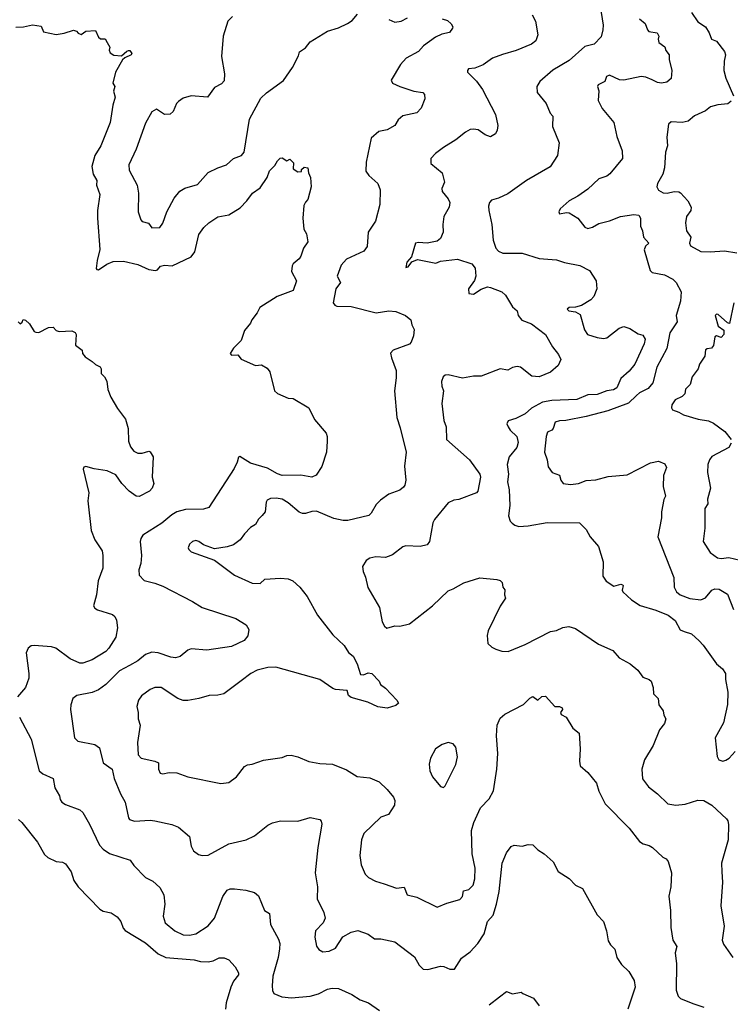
# Model space of a CAD drawing. Extents: x 1966327 to 2147849, y 395140 to 552178.
# Tile 92 of 256: x 1978892 to 1983423, y 494727 to 501000. Entities that reach past the tile are written whole.
import ezdxf

# ---------------------------------------------------------------- set-up
doc = ezdxf.new("R2010")
doc.units = 0

msp = doc.modelspace()

# ---------------------------------------------------------------- linework, layer by layer
at = {"layer": '0CON20XD'}
for points in [[(1982593.1, 501085), (1982611.4, 500965), (1982610.8, 500935), (1982599.7, 500890.3), (1982555.5, 500844.5), (1982495, 500828.6), (1982395, 500740.6), (1982291.7, 500678.3), (1982208.8, 500605), (1982190, 500575), (1982192.5, 500535), (1982249.2, 500465), (1982275, 500403.3), (1982291.2, 500385), (1982289.7, 500319.7), (1982332, 500215), (1982321.2, 500135), (1982275, 500062.5), (1982123.8, 499975), (1982005, 499889.2), (1981945, 499862.5), (1981899.5, 499850.5), (1981888, 499835), (1981882.3, 499812.3), (1981882.9, 499785), (1981902.9, 499695), (1981910, 499595), (1981927.5, 499545), (1981946, 499525), (1981972.7, 499512.7), (1982095, 499512.1), (1982205, 499477.1), (1982315, 499470), (1982365, 499452.5), (1982464.3, 499434.3), (1982525, 499401.2), (1982568, 499335), (1982571.1, 499285), (1982552.9, 499235), (1982534.2, 499215), (1982475, 499179.4), (1982435, 499167.5), (1982395, 499165.7), (1982383.3, 499155), (1982392.5, 499145), (1982435, 499138.8), (1982465, 499122), (1982493.8, 499023.8), (1982513.4, 498993.4), (1982573.8, 498973.8), (1982615, 498968.8), (1982636.5, 498973.5), (1982715, 499034.3), (1982745, 499044.2), (1982783, 499033), (1982835, 498998.8), (1982865, 498988.8), (1982880, 498965), (1982873.3, 498935), (1982815, 498804.3), (1982778.9, 498761.1), (1982725, 498714.3), (1982700, 498655), (1982678.2, 498641.8), (1982635, 498634.7), (1982575, 498611.5), (1982515, 498610.4), (1982445, 498580), (1982285, 498573.1), (1982225, 498563.2), (1982154.7, 498525.3), (1982115, 498489.5), (1982055, 498459.4), (1982005.8, 498444.2), (1981999.2, 498425), (1982005.7, 498405), (1982018.6, 498385), (1982061.1, 498345), (1982070.7, 498305), (1982061.2, 498275), (1982012.4, 498215), (1982000.3, 498165), (1982008.2, 498105), (1982001.8, 498055), (1982012.5, 498005), (1982016.4, 497905), (1982009.5, 497839.5), (1982020, 497805), (1982031.7, 497791.7), (1982048.6, 497778.6), (1982075, 497770.6), (1982135, 497774.5), (1982255, 497796.9), (1982462.5, 497795), (1982505, 497752.5), (1982530, 497705), (1982583.6, 497643.6), (1982612, 497545), (1982610, 497455), (1982632.4, 497422.4), (1982680.9, 497390.9), (1982725, 497404.3), (1982735, 497400), (1982740, 497395), (1982734.2, 497365), (1982738, 497355), (1982792.8, 497302.8), (1982848.3, 497268.3), (1982948.3, 497238.3), (1983026.4, 497206.4), (1983071.7, 497171.7), (1983103.4, 497113.4), (1983128, 497102), (1983175, 497086.7), (1983225, 497042.5), (1983250.9, 497015), (1983334.4, 496895), (1983374, 496865), (1983391.4, 496835), (1983392.5, 496795), (1983407.8, 496715), (1983405.7, 496635.7), (1983379.3, 496520.7), (1983327.5, 496425), (1983338.8, 496305), (1983350, 496285), (1983375, 496276), (1983395, 496282), (1983416, 496295), (1983455, 496338)], [(1980249.7, 501020.3), (1980220, 500990), (1980188.6, 500895), (1980178.6, 500765), (1980198, 500655), (1980195, 500610), (1980178.3, 500591.7), (1980135, 500567.5), (1980090, 500505), (1979985, 500514.3), (1979935, 500499.2), (1979905, 500478.8), (1979891.2, 500465), (1979870, 500415), (1979851.7, 500398.3), (1979815, 500396.2), (1979765, 500430), (1979735, 500413.3), (1979695, 500340), (1979635.6, 500175), (1979588.6, 500075), (1979590.3, 500040.3), (1979640.6, 499945), (1979648.9, 499895), (1979648.6, 499775), (1979663.8, 499723.8), (1979674.2, 499714.2), (1979713.1, 499703.1), (1979735, 499673.8), (1979785, 499676.7), (1979805, 499702.5), (1979830, 499775), (1979877.4, 499862.6), (1979912.4, 499907.6), (1979945, 499925.6), (1980025, 499948.6), (1980095, 500025.7), (1980155, 500055.6), (1980211.2, 500075), (1980255, 500115.6), (1980305.7, 500134.3), (1980323.1, 500155), (1980357.8, 500365), (1980430.3, 500499.7), (1980465, 500532.9), (1980575, 500611.4), (1980632.2, 500695), (1980670.5, 500769.5), (1980676.7, 500795), (1980715, 500820.8), (1980745, 500858.6), (1980855, 500925.6), (1980925, 500947.3), (1980982.5, 500975), (1981011.4, 500995), (1981045.8, 501034.2)], [(1982159.7, 501029.7), (1982180.5, 500990.5), (1982196.1, 500903.9), (1982183.3, 500865), (1982155, 500842.9), (1982057.6, 500802.4), (1981971.6, 500778.4), (1981906, 500754), (1981848.1, 500711.9), (1981795, 500690), (1981754.2, 500685.8), (1981747.5, 500675), (1981747.5, 500665), (1981805, 500608.8), (1981843.1, 500555), (1981925.8, 500395), (1981940, 500325), (1981936, 500295), (1981925, 500272.5), (1981895, 500253.3), (1981860, 500265), (1981815, 500297.1), (1981785, 500302.5), (1981765, 500299.2), (1981735, 500284), (1981673.3, 500235), (1981594.4, 500185.6), (1981543.2, 500146.8), (1981513.8, 500115), (1981514.4, 500084.4), (1981585, 500023.3), (1981600.8, 499965), (1981584.4, 499925), (1981585.8, 499905), (1981625, 499858.8), (1981634.2, 499835), (1981630, 499805), (1981597.5, 499745), (1981590, 499695), (1981592, 499645), (1981574.3, 499605.7), (1981555, 499588), (1981490, 499575), (1981435, 499580), (1981416.7, 499575), (1981390.7, 499489.3), (1981360, 499455), (1981355, 499420), (1981370, 499425), (1981393.3, 499456.7), (1981428.3, 499471.7), (1981545, 499447.5), (1981575, 499461.9), (1981684.1, 499474.1), (1981775, 499444), (1981797, 499417), (1981800.8, 499365), (1981792.4, 499337.6), (1981754.4, 499285), (1981755.8, 499255.8), (1981785, 499250), (1981835, 499282.9), (1981875, 499296.9), (1981894.4, 499294.4), (1981966.7, 499265), (1981988.8, 499245), (1982035, 499170), (1982063.3, 499145), (1982071.2, 499115), (1982093.3, 499085), (1982155, 499062.2), (1982245.7, 498995), (1982289.5, 498915), (1982327.1, 498867.1), (1982343.3, 498835), (1982325, 498797.5), (1982276.7, 498755), (1982205, 498723.2), (1982157.8, 498727.8), (1982086, 498785), (1982065, 498790.9), (1982035, 498784.5), (1982005, 498766.9), (1981955, 498774.4), (1981835, 498727.7), (1981785, 498729.5), (1981715, 498716.5), (1981625, 498737.5), (1981605, 498734.3), (1981592.9, 498725), (1981582.2, 498695), (1981583.1, 498665), (1981594.2, 498634.2), (1981583.1, 498555), (1981595.6, 498445.6), (1981611.4, 498405), (1981613.8, 498325), (1981761.2, 498195), (1981826.2, 498105), (1981831.2, 498085), (1981814.1, 497995.9), (1981805.7, 497984.3), (1981692.2, 497942.2), (1981660.9, 497939.1), (1981625, 497922), (1981538, 497815), (1981526, 497795), (1981505.8, 497674.2), (1981490, 497655), (1981445, 497643.3), (1981355, 497647.1), (1981335, 497640.8), (1981269.7, 497590.3), (1981240.9, 497579.1), (1981224.3, 497574.3), (1981163, 497577), (1981125, 497569.2), (1981101.2, 497555), (1981078.8, 497515), (1981082, 497485), (1981097.9, 497447.9), (1981112.4, 497382.4), (1981185.8, 497255), (1981204.2, 497164.2), (1981218, 497135), (1981232.5, 497122.5), (1981285, 497138.2), (1981316.4, 497136.4), (1981378.6, 497151.4), (1981524.5, 497265.5), (1981625, 497361.4), (1981655.7, 497374.3), (1981725, 497412), (1981825, 497443.3), (1981935, 497433.3), (1981955, 497426.7), (1981967.5, 497415), (1981972.5, 497385), (1981986.4, 497366.4), (1981983.3, 497335), (1981990, 497315), (1981956.1, 497263.9), (1981880, 497105), (1981873, 497077), (1981878, 497025), (1981902.1, 497002.1), (1981928.3, 496988.3), (1981965.7, 496975.7), (1982005.7, 496974.3), (1982115, 497020), (1982277.2, 497102.8), (1982315, 497108.6), (1982355, 497127.5), (1982393.6, 497133.6), (1982435, 497120), (1982581.7, 497021.7), (1982675, 496980), (1982715, 496933.8), (1982785, 496896.2), (1982833.8, 496855), (1982865, 496811.2), (1982905, 496796.2), (1982918.8, 496785), (1982930.8, 496745), (1982933.8, 496705), (1982963.9, 496673.9), (1982966.7, 496635), (1982995.8, 496595.8), (1982999.5, 496569.5), (1983011.2, 496545), (1983004, 496515), (1982972.5, 496475), (1982930.8, 496375), (1982875, 496283.3), (1982858.1, 496225), (1982863.4, 496163.4), (1982902.4, 496112.4), (1982958.3, 496068.3), (1983025, 496004.2), (1983075, 495994.5), (1983135, 496002.1), (1983215, 496027.8), (1983255, 496026), (1983305, 495996.2), (1983398.9, 495908.9), (1983408, 495895), (1983411.2, 495871.2), (1983410, 495775), (1983366, 495625), (1983369.5, 495570.5), (1983374.2, 495505), (1983362.9, 495355), (1983383.3, 495225), (1983371.4, 495135), (1983380.3, 495110.3), (1983440, 495025)], [(1983176.2, 501046.2), (1983216.8, 500986.8), (1983263.9, 500953.9), (1983288.8, 500915), (1983303.8, 500875), (1983335, 500863.3), (1983385.9, 500795.9), (1983392, 500775), (1983383.3, 500735), (1983382.5, 500675), (1983395, 500626.7), (1983442.5, 500515)], [(1978868.3, 500951.7), (1978916.1, 500953.9), (1978975, 500966.7), (1979028.8, 500958.8), (1979045, 500922.5), (1979125, 500905.8), (1979175, 500913.3), (1979235, 500933.3), (1979255, 500927.5), (1979265, 500913.3), (1979285, 500906.2), (1979315, 500926.7), (1979375, 500930), (1979395, 500887.5), (1979408.3, 500878.3), (1979437, 500877), (1979450, 500855), (1979466.7, 500825), (1979463.3, 500805), (1979469.3, 500789.3), (1979493, 500773), (1979541.7, 500768.3), (1979575, 500800), (1979585, 500802.5), (1979595, 500802.5), (1979606.7, 500785), (1979602.5, 500775), (1979562.5, 500757.5), (1979547, 500743), (1979504.2, 500665.8), (1979486.7, 500595), (1979498.8, 500575), (1979490, 500545), (1979501.9, 500505), (1979486.5, 500455), (1979469.4, 500345), (1979409.4, 500195), (1979371.1, 500135), (1979352.7, 500065), (1979361.1, 500015), (1979384.2, 499975), (1979382.9, 499945), (1979404, 499885), (1979388.5, 499785), (1979388.5, 499735), (1979404.3, 499535.7), (1979386, 499465), (1979380, 499415), (1979385, 499407.5), (1979395, 499406.7), (1979447.6, 499442.4), (1979488, 499458), (1979555, 499461.9), (1979645, 499439.4), (1979715, 499408.9), (1979759.2, 499400.8), (1979770, 499405), (1979790.6, 499429.4), (1979815, 499435.5), (1979865, 499431.9), (1979985, 499489.2), (1980009.3, 499520.7), (1980035, 499630), (1980066, 499675), (1980098, 499705), (1980155, 499744.2), (1980225, 499756), (1980298.7, 499801.3), (1980340, 499845), (1980376, 499895), (1980425, 499928.8), (1980471.2, 499995), (1980485, 500036.7), (1980520, 500070), (1980535, 500100), (1980553, 500117), (1980565, 500120), (1980595, 500100), (1980615, 500110), (1980637, 500087), (1980635, 500050), (1980665, 500030), (1980688.3, 500031.7), (1980690, 500045), (1980705, 500060), (1980730, 500055), (1980733, 500023), (1980746.2, 499995), (1980750, 499935), (1980730, 499855), (1980714, 499836), (1980703.3, 499815), (1980697.1, 499735), (1980704, 499665), (1980720.8, 499635), (1980730, 499585), (1980701.2, 499545), (1980685, 499492.5), (1980673.3, 499475), (1980636.2, 499445), (1980629.5, 499430.5), (1980626, 499395), (1980658, 499335), (1980636.1, 499273.9), (1980534.1, 499235.9), (1980423.6, 499166.4), (1980407, 499133), (1980371.7, 499088.3), (1980363.6, 499066.4), (1980325, 499020), (1980304, 498955), (1980255, 498906.7), (1980233.3, 498873.3), (1980243.3, 498863.3), (1980283.6, 498863.6), (1980305, 498837.5), (1980395, 498796.7), (1980435, 498800), (1980469.3, 498779.3), (1980487, 498757), (1980517.5, 498635), (1980535, 498617.5), (1980605, 498587.5), (1980636.1, 498586.1), (1980735.9, 498525.9), (1980771.7, 498451.7), (1980846.1, 498366.1), (1980853.3, 498345), (1980853.6, 498313.6)], [(1981585, 501006), (1981620, 500995), (1981644.1, 500974.1), (1981653.8, 500955), (1981651.2, 500945), (1981632.1, 500917.9), (1981583.2, 500906.8), (1981542.4, 500887.6), (1981467.2, 500832.8), (1981435, 500797.3), (1981356.1, 500753.9), (1981320, 500715), (1981261.2, 500615), (1981270, 500595), (1981315, 500572.9), (1981405, 500543.3), (1981462.5, 500535), (1981473.9, 500523.9), (1981476, 500495), (1981452.5, 500435), (1981425, 500406), (1981335, 500386.2), (1981305, 500361.2), (1981283.8, 500326.2), (1981235, 500296.9), (1981182.4, 500287.6), (1981132.9, 500245), (1981101.7, 500091.7), (1981100, 500035), (1981117.9, 500007.9), (1981176.7, 499956.7), (1981190, 499915), (1981187.7, 499822.3), (1981160, 499715), (1981114.4, 499645), (1981108, 499555), (1981085.5, 499524.5), (1980976.9, 499473.1), (1980942.9, 499435), (1980915.6, 499365), (1980936.9, 499325), (1980907.8, 499285), (1980891.4, 499195), (1980900.9, 499180.9), (1980915, 499174.2), (1981005, 499173.3), (1981165, 499131.4), (1981245, 499144.4), (1981290.3, 499140.3), (1981352.5, 499115), (1981386.4, 499086.4), (1981392.5, 499055), (1981406.7, 499025), (1981402.5, 498985), (1981388.8, 498945), (1981376.8, 498933.2), (1981273.3, 498895), (1981257.5, 498875), (1981261.9, 498845), (1981293.3, 498765), (1981293.1, 498716.9), (1981282.9, 498635), (1981296.9, 498465), (1981319.1, 498399.1), (1981355.9, 498244.1), (1981346.2, 498155), (1981353.8, 498065), (1981348.8, 498035), (1981339.7, 498020.3), (1981316.8, 498003.2), (1981245, 497975.8), (1981191.7, 497938.3), (1981165, 497911.2), (1981133.8, 497855), (1981118.3, 497841.7), (1980985, 497810), (1980955, 497808.5), (1980895, 497821.8), (1980785, 497867.5), (1980755, 497866.4), (1980715, 497853.1), (1980695, 497854.4), (1980675, 497863.1), (1980605, 497922.3), (1980565, 497943.9), (1980528, 497952), (1980490.4, 497949.6), (1980471.2, 497938.8), (1980464.4, 497925), (1980457.5, 497865), (1980439.1, 497840.9), (1980415, 497817.5), (1980396.4, 497783.6), (1980364.6, 497765.4), (1980325.7, 497725), (1980298.6, 497685), (1980256, 497654), (1980215, 497641.1), (1980135, 497628.1), (1980065, 497654.2), (1980035.5, 497675.5), (1980015, 497681.4), (1979995, 497675.8), (1979975, 497658.8), (1979966, 497635), (1979970, 497625), (1979985, 497609.2), (1980135, 497556), (1980261.4, 497461.4), (1980375, 497410), (1980425, 497408.6), (1980455, 497435.6), (1980555, 497442.5), (1980605, 497437.5), (1980633.3, 497425), (1980678.8, 497385), (1980725.4, 497325.4), (1980792, 497205), (1980889.5, 497079.5), (1980962.1, 497012.1), (1980988.6, 496968.6), (1981019.2, 496945), (1981044.3, 496895), (1981065, 496827.5), (1981085, 496826.7), (1981115, 496838), (1981136.7, 496835), (1981183.3, 496785), (1981192.5, 496765), (1981225, 496740), (1981297.5, 496665), (1981307.5, 496645), (1981290.7, 496629.3), (1981235, 496613.1), (1981175, 496622.2), (1981111.4, 496651.4), (1981005, 496681.4), (1980988, 496695), (1980980, 496725), (1980905, 496731.5), (1980888.2, 496738.2), (1980805.9, 496795.9), (1980525, 496875.6), (1980475, 496873.3), (1980405.8, 496855.8), (1980365, 496834.4), (1980305, 496787.1), (1980194.4, 496705.6), (1980155, 496695.8), (1980100, 496695), (1980035, 496674.3), (1979965, 496662.9), (1979935, 496663.1), (1979900, 496675), (1979795, 496744.3), (1979755, 496745.7), (1979725, 496732.5), (1979669.1, 496690.9), (1979650, 496665), (1979640, 496625), (1979648, 496585), (1979647.5, 496545), (1979660, 496505), (1979644.3, 496395), (1979647.1, 496315), (1979666, 496295), (1979755, 496276.7), (1979777.5, 496265), (1979777.5, 496225), (1979788.3, 496198.3), (1979804.1, 496194.1), (1979845, 496203.5), (1979895, 496201.1), (1979964.1, 496175.9), (1980175.8, 496134.2), (1980225, 496139.2), (1980273.8, 496175), (1980325, 496241.2), (1980345, 496252), (1980375, 496256), (1980447.3, 496282.7), (1980565, 496299.2), (1980595, 496312), (1980624.1, 496314.1), (1980665, 496304.2), (1980735, 496274.3), (1980805, 496260), (1980887.3, 496257.3), (1980975, 496221.4), (1981045, 496178.9), (1981125, 496169.2), (1981184.3, 496144.3), (1981236, 496095), (1981275.7, 496045.7), (1981284, 496025), (1981282, 495995), (1981243.6, 495936.4), (1981195, 495918.6), (1981086, 495815), (1981071.4, 495775), (1981060, 495675), (1981070, 495615), (1981096, 495555), (1981115.6, 495535.6), (1981160.7, 495510.7), (1981215.6, 495494.4), (1981295, 495465.8), (1981343.3, 495473.3), (1981363.3, 495425), (1981425, 495409.2), (1981555, 495346), (1981615, 495371.4), (1981698.8, 495395), (1981716.2, 495413.8), (1981721.4, 495448.6), (1981755, 495458.5), (1981782.9, 495485), (1981794.5, 495525), (1981797.3, 495595), (1981776.7, 495685), (1981773.1, 495835), (1981786.9, 495885), (1981830.7, 495979.3), (1981886.2, 496035), (1981912.7, 496087.3), (1981934.3, 496225), (1981941.1, 496325), (1981932.1, 496437.9), (1981935.7, 496505), (1981955, 496548.8), (1981985.5, 496574.5), (1982103.6, 496636.4), (1982145, 496676.2), (1982165, 496686.7), (1982195, 496663.3), (1982221.7, 496688.3), (1982245, 496690), (1982303.3, 496625), (1982335, 496623.8), (1982350, 496615), (1982353.3, 496605), (1982341.2, 496585), (1982345, 496573.3), (1982376.7, 496555), (1982420, 496485), (1982460, 496455), (1982466.7, 496355), (1982461.2, 496275), (1982466.2, 496245), (1982513.9, 496203.9), (1982570, 496135), (1982584.1, 496084.1), (1982624.5, 496004.5), (1982778.7, 495848.7), (1982844.3, 495764.3), (1982868.3, 495748.3), (1982905, 495738.8), (1982927.5, 495725), (1982992.5, 495665), (1983015, 495653.3), (1983026.8, 495636.8), (1983047.1, 495565), (1983044, 495475), (1983030, 495415), (1983042.5, 495325), (1983044.2, 495215), (1983055.6, 495135), (1983081.1, 495095), (1983070.4, 495055), (1983080.9, 494985), (1983077.7, 494817.7), (1983089.5, 494779.5), (1983105, 494763.3), (1983185, 494731.2), (1983255, 494708)], [(1981245, 501001.2), (1981285, 500983.8), (1981325, 500991.2), (1981365, 501011.2)], [(1982844.3, 501005), (1982880, 500975), (1982894.2, 500935), (1982903.3, 500925), (1982957.5, 500915), (1982967.5, 500895), (1982962.5, 500875), (1982967.5, 500855), (1983005, 500827.5), (1983012.3, 500802.3), (1983033.3, 500775), (1983033.3, 500745), (1983050, 500675), (1983045.7, 500624.3), (1983017.8, 500602.2), (1982985, 500594.6), (1982959.1, 500599.1), (1982925, 500615.5), (1982885, 500632.7), (1982855, 500638.2), (1982745, 500614.6), (1982716.2, 500616.2), (1982653.5, 500646.5), (1982632.7, 500637.3), (1982624, 500605), (1982580, 500585), (1982576, 500575), (1982585.6, 500545.6), (1982580, 500485), (1982605, 500433.3), (1982681.2, 500345), (1982698.6, 500255), (1982734.2, 500165), (1982735.8, 500115), (1982655, 500017.5), (1982635, 500002.9), (1982584.7, 499985.3), (1982515, 499920), (1982451.2, 499875), (1982395, 499845.8), (1982337.5, 499795), (1982330, 499775), (1982335, 499762.5), (1982378.3, 499771.7), (1982395, 499769.2), (1982450.8, 499735), (1982495, 499678.6), (1982515, 499669.4), (1982545, 499677.8), (1982585, 499701.1), (1982652.4, 499717.6), (1982723.8, 499746.2), (1982808.1, 499758.1), (1982840, 499755), (1982850, 499735), (1982850, 499685), (1982864.1, 499654.1), (1982870, 499615), (1982903.8, 499575), (1982882.4, 499557.6), (1982873.7, 499533.7), (1982911.9, 499401.9), (1982925, 499388), (1983003.2, 499373.2), (1983055.8, 499345.8), (1983078.8, 499325), (1983110, 499265), (1983105.5, 499205.5), (1983077.1, 499115), (1983084.5, 499075), (1983037.5, 499005), (1983018.5, 498905), (1982955.5, 498785), (1982929.1, 498685), (1982899.6, 498650.4), (1982845, 498622), (1982825.2, 498604.8), (1982774.5, 498555.5), (1982642.3, 498507.7), (1982505, 498471.5), (1982375, 498446.4), (1982335, 498444.3), (1982306.7, 498435), (1982294.4, 498395.6), (1982285.8, 498384.2), (1982258.3, 498371.7), (1982248.8, 498345), (1982238.8, 498245), (1982256, 498195), (1982260.7, 498150.7), (1982287.5, 498115), (1982335, 498097.5), (1982342.5, 498065), (1982357.5, 498045), (1982405, 498037.5), (1982455, 498045.7), (1982505, 498064.3), (1982565, 498067.5), (1982645, 498088.5), (1982765, 498098.9), (1982915, 498175.6), (1982965, 498186.2), (1983005, 498170), (1983015.9, 498145.9), (1982998, 498095), (1982994.2, 498025), (1983009.4, 497965), (1982998.3, 497941.7), (1982984.2, 497865), (1982984.2, 497825), (1982960, 497705), (1983061.9, 497445), (1983064.4, 497385), (1983079.2, 497355), (1983104.2, 497335), (1983165, 497312.5), (1983235, 497303.4), (1983265, 497316.1), (1983305, 497366), (1983325, 497374.5), (1983352, 497372), (1983405, 497340), (1983442.6, 497242.6)], [(1983428.7, 500481.3), (1983407.3, 500462.7), (1983343, 500457), (1983296.4, 500443.6), (1983265, 500419.2), (1983195, 500386.2), (1983155, 500353.8), (1983115, 500343.8), (1983045, 500348), (1983028.8, 500335), (1983018.3, 500251.7), (1983022.5, 500195), (1983010, 500155), (1983003.9, 500056.1), (1982992.5, 500015), (1982958, 499955), (1982954, 499935), (1982965, 499913.8), (1982995, 499895.8), (1983020, 499895), (1983065.7, 499905.7), (1983095, 499903.3), (1983105, 499896.9), (1983152.9, 499845), (1983172.9, 499805), (1983170.8, 499785), (1983144.5, 499745), (1983138.2, 499705), (1983143.8, 499655), (1983171.4, 499615), (1983162.9, 499575), (1983168.9, 499558.9), (1983235, 499522.5), (1983295, 499520), (1983385, 499528), (1983465, 499514)], [(1983446.2, 499195), (1983417.5, 499065), (1983405, 499068.8), (1983345, 499120.6), (1983335, 499122.5), (1983326, 499115), (1983345, 499046.7), (1983382.5, 499022.5), (1983381.9, 498995), (1983365, 498974), (1983335, 498985.8), (1983325, 498978.8), (1983315.9, 498924.1), (1983303.6, 498906.4), (1983275, 498903.3), (1983265, 498896.7), (1983260, 498855), (1983225.9, 498804.1), (1983218.6, 498775), (1983179.2, 498725), (1983167.1, 498675), (1983138, 498645), (1983132, 498615), (1983115, 498599.2), (1983072.4, 498577.6), (1983050, 498545), (1983047, 498527), (1983055, 498513.3), (1983095, 498500), (1983125, 498482), (1983217.5, 498455), (1983285, 498443.1), (1983315, 498429.4), (1983388, 498375), (1983428, 498325)], [(1978882.5, 499075), (1978895, 499062.5), (1978908.3, 499071.7), (1978915, 499090), (1978930, 499085), (1978955, 499062.5), (1978984.1, 499014.1), (1978995, 499008.8), (1979015, 499006.7), (1979075, 499037.5), (1979105, 499040), (1979125, 499020), (1979143.6, 499013.6), (1979225, 499016.7), (1979246.4, 499006.4), (1979252.5, 498995), (1979247.5, 498925), (1979290, 498895), (1979293, 498873), (1979310.7, 498850.7), (1979355, 498822.5), (1979375, 498802.5), (1979405, 498787.5), (1979412.5, 498775), (1979412.5, 498745), (1979433.3, 498725), (1979447.3, 498697.3), (1979453.9, 498643.9), (1979474.1, 498594.1), (1979515, 498522.5), (1979566.7, 498455), (1979584, 498395), (1979586.2, 498315), (1979599.3, 498279.3), (1979620.7, 498250.7), (1979645, 498237.5), (1979673, 498237), (1979715, 498250), (1979725, 498246.7), (1979742.5, 498215), (1979737.5, 498085), (1979747.5, 498045), (1979736.2, 498015), (1979720, 497995), (1979655, 497962.5), (1979635, 497964), (1979591.2, 497995), (1979543.8, 498045), (1979505, 498100), (1979450, 498125), (1979367.3, 498137.3), (1979315, 498153.3), (1979300.7, 498149.3), (1979296.7, 498135), (1979334, 497985), (1979326, 497935), (1979348.5, 497745), (1979371.1, 497685), (1979418.5, 497615), (1979423.2, 497586.8), (1979423.3, 497505), (1979392.5, 497425), (1979381.9, 497335), (1979362.5, 497265), (1979370.5, 497250.5), (1979388.8, 497238.8), (1979485, 497210), (1979498.3, 497198.3), (1979510, 497175), (1979516.7, 497125), (1979506.2, 497065), (1979461.2, 496995), (1979441.2, 496975), (1979355, 496922.2), (1979295, 496899.4), (1979275, 496900), (1979215, 496926.8), (1979122.5, 496995), (1979095, 497003.9), (1978985, 497012.5), (1978965, 497009.5), (1978945.8, 496995), (1978934.4, 496965), (1978951.5, 496835), (1978949.6, 496805), (1978928.9, 496745), (1978878.9, 496685)], [(1980853.6, 498313.6), (1980848.8, 498245), (1980817.7, 498152.3), (1980781.7, 498098.3), (1980755, 498085.8), (1980685, 498097.5), (1980565, 498096.7), (1980535, 498106.7), (1980472, 498142), (1980363.8, 498173.8), (1980295, 498216.7), (1980286.7, 498213.3), (1980278.7, 498181.3), (1980258.7, 498141.3), (1980097.9, 497892.1), (1980065, 497880.6), (1979950.2, 497879.8), (1979895, 497864.5), (1979861.4, 497845), (1979798.3, 497791.7), (1979677.5, 497715), (1979664.2, 497695), (1979660, 497675), (1979669.4, 497585), (1979664.3, 497535), (1979652.9, 497495), (1979655, 497460), (1979685, 497426), (1979755, 497410), (1979805, 497390), (1979995, 497292), (1980055, 497254.2), (1980270, 497185), (1980336.7, 497145), (1980353.3, 497115), (1980346.7, 497075), (1980323.3, 497045), (1980243.4, 497006.6), (1980085, 496981.9), (1979985, 496991.4), (1979965, 496982.9), (1979915, 496942.9), (1979885.5, 496934.5), (1979855, 496938.2), (1979775, 496966), (1979735, 496970.5), (1979695, 496955.6), (1979644.7, 496915.3), (1979592.5, 496885), (1979528.8, 496851.2), (1979440.6, 496765), (1979395, 496730.5), (1979355, 496713.5), (1979257.5, 496695), (1979232, 496675), (1979218, 496635), (1979216.2, 496605), (1979240.8, 496425), (1979262.4, 496402.4), (1979371.3, 496381.3), (1979400.9, 496360.9), (1979424, 496265), (1979482.5, 496225), (1979495.7, 496165), (1979535, 496066.7), (1979564.5, 496014.5), (1979585.8, 495915), (1979593.3, 495903.3), (1979625, 495892.9), (1979725, 495899.4), (1979755, 495895.7), (1979862.3, 495872.3), (1979904.4, 495854.4), (1979974.2, 495795), (1979986, 495734), (1980001.2, 495705), (1980032.1, 495682.1), (1980055, 495674.2), (1980095, 495675.8), (1980225, 495748.6), (1980335.5, 495774.5), (1980389.1, 495800.9), (1980475, 495868.8), (1980505, 495883.8), (1980555, 495896.2), (1980665, 495893.8), (1980745, 495916), (1980805, 495903.3), (1980815, 495892.5), (1980818, 495875), (1980793.1, 495725), (1980775.7, 495565), (1980790.8, 495475), (1980788.8, 495398.8), (1980831.7, 495311.7), (1980840, 495275), (1980826.2, 495245), (1980778, 495195), (1980773.1, 495155), (1980785, 495097.5), (1980798.8, 495075), (1980825, 495061.4), (1980865, 495064.4), (1980905.8, 495085), (1980953.2, 495156.8), (1981005, 495185.8), (1981047.3, 495197.3), (1981114.2, 495174.2), (1981154.2, 495144.2), (1981195, 495144), (1981284.1, 495124.1), (1981408.9, 495028.9), (1981438.8, 494975), (1981465, 494950), (1981495, 494947.5), (1981575, 494970), (1981597.3, 494967.3), (1981635, 494950), (1981665, 494951.2), (1981709.1, 495020.9), (1981765, 495062), (1981812.5, 495115), (1981853.6, 495176.4), (1981875, 495253.8), (1981910.9, 495295), (1981933.2, 495365), (1981949.6, 495445), (1981967.5, 495625), (1981995, 495692.5), (1982025, 495732.5), (1982045, 495740), (1982095, 495733.3), (1982135, 495743.8), (1982165, 495742), (1982195, 495710), (1982235.8, 495685.8), (1982293.3, 495635), (1982325, 495573.8), (1982395, 495528.8), (1982435, 495486.7), (1982480, 495465), (1982575, 495297.5), (1982613.9, 495253.9), (1982633.3, 495195), (1982645, 495130), (1982660, 495105), (1982687.7, 495077.7), (1982698.8, 495025), (1982729.7, 494979.7), (1982775.5, 494935.5), (1982809.1, 494879.1), (1982815.7, 494835), (1982768.6, 494695)], [(1983428.3, 498301.7), (1983413.8, 498275), (1983305, 498215.7), (1983289.4, 498195), (1983278.9, 498165), (1983278.1, 498115), (1983295.8, 498015), (1983277.5, 497945), (1983278.8, 497915), (1983260.8, 497885), (1983260.9, 497759.1), (1983250, 497675), (1983294.5, 497604.5), (1983342, 497572), (1983365, 497567.5), (1983412.9, 497572.9), (1983485, 497557.1)], [(1978890.8, 496555), (1978966.1, 496416.1), (1979016.2, 496215), (1979040, 496195), (1979105.8, 496165.8), (1979117.1, 496105), (1979146.9, 496055), (1979151.2, 496031.2), (1979161.2, 496015), (1979185, 495999.2), (1979275, 495966), (1979295, 495948.8), (1979337.5, 495875), (1979401.1, 495741.1), (1979424.2, 495715), (1979465, 495688.1), (1979596, 495645), (1979620.9, 495610.9), (1979694.3, 495534.3), (1979740.5, 495510.5), (1979785, 495470), (1979811.4, 495425), (1979817.5, 495365), (1979807.7, 495287.7), (1979820, 495245), (1979881.2, 495195), (1979935, 495170), (1979975, 495168.1), (1980015, 495175.7), (1980093.8, 495226.2), (1980134.7, 495275.3), (1980187, 495413), (1980215, 495453.1), (1980235, 495461.4), (1980262.7, 495462.7), (1980335, 495454), (1980389.7, 495439.7), (1980415, 495417.5), (1980453.3, 495325), (1980484.2, 495304.2), (1980491.8, 495235), (1980542.7, 495142.7), (1980551.2, 495115), (1980549.6, 495080.4), (1980540, 495025), (1980505.6, 494905), (1980501.4, 494845), (1980504, 494814), (1980512.5, 494795), (1980564.4, 494774.4), (1980625, 494768), (1980745, 494779.2), (1980797.6, 494792.4), (1980855, 494823.3), (1980885, 494829.2), (1980925, 494827.5), (1981009.1, 494789.1), (1981063.3, 494755), (1981116.8, 494736.8), (1981187, 494687)], [(1981595, 496107.5), (1981605, 496117.5), (1981672.5, 496255), (1981684.1, 496304.1), (1981673.8, 496365), (1981655, 496386.2), (1981625, 496393.8), (1981585, 496382), (1981543.3, 496355), (1981511.2, 496295), (1981502.7, 496257.3), (1981507.5, 496215), (1981524.2, 496175), (1981575, 496113.3), (1981595, 496107.5)], [(1978885, 495904), (1978906, 495885), (1979005, 495758.8), (1979050.3, 495680.3), (1979071.3, 495661.3), (1979125, 495636), (1979165, 495632), (1979185, 495621.2), (1979220.3, 495570.3), (1979238, 495515), (1979265, 495474.2), (1979402.4, 495332.4), (1979425, 495320), (1979475, 495308.8), (1979513.3, 495285), (1979538, 495255), (1979552.1, 495212.1), (1979565, 495196.2), (1979695, 495119.2), (1979775, 495049.2), (1979825, 495025.7), (1980005, 495010.6), (1980045, 494998.6), (1980095, 494998.1), (1980126.4, 495003.6), (1980165, 495022), (1980197, 495023), (1980225, 495010), (1980265.7, 494965.7), (1980287.7, 494927.7), (1980288, 494915), (1980256.3, 494873.7), (1980238.5, 494835), (1980208.1, 494735), (1980204.4, 494695)], [(1981885, 494724.3), (1981951.2, 494775), (1981995, 494807.5), (1982035, 494792.5), (1982090, 494805), (1982100, 494795), (1982167.5, 494765), (1982205, 494717.5)]]:
    msp.add_lwpolyline(points, dxfattribs=at)

doc.saveas('drawing.dxf')
